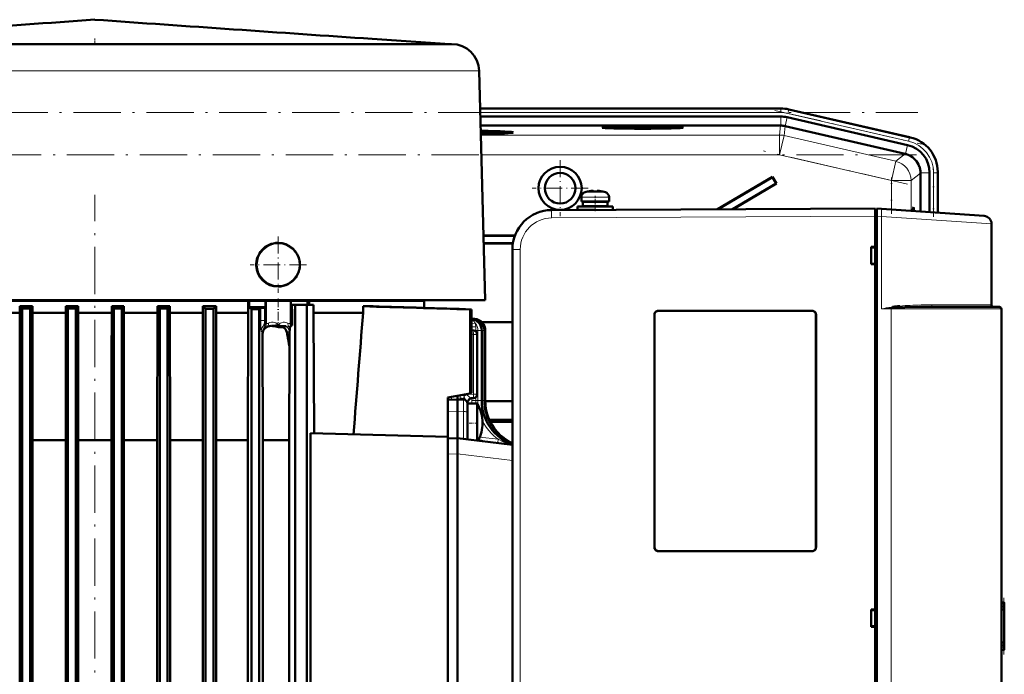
# Model space of a CAD drawing. Extents: x -1595 to 1972, y -1605 to 604.
# Tile 53 of 53: x 1437 to 1687, y 415 to 581. Entities that reach past the tile are written whole.
import ezdxf

# ---------------------------------------------------------------- set-up
doc = ezdxf.new("R2010")
doc.units = 0
doc.linetypes.add('DASHDOT', pattern=[18.5, 12, -3, 0.5, -3])

msp = doc.modelspace()

# ---------------------------------------------------------------- linework, layer by layer
at = {"color": 7, "lineweight": 50}
for p, q in [((1437.09, 574.92), (1387.61, 574.92)), ((1470.77, 574.92), (1437.09, 574.92)), ((1529.11, 574.92), (1470.77, 574.92)), ((1526.26, 576.23), (1545.94, 574.92)), ((1532.8, 574.92), (1529.11, 574.92)), ((1545.64, 574.92), (1532.8, 574.92)), ((1546.42, 574.92), (1545.64, 574.92)), ((1553.42, 568.1), (1554.94, 509.92)), ((1553.67, 558.57), (1609.61, 558.57)), ((1629.87, 558.57), (1609.61, 558.57)), ((1631.95, 558.33), (1662.72, 551.23)), ((1631.95, 558.33), (1662.53, 551.28)), ((1553.72, 556.51), (1629.87, 556.51)), ((1631.49, 556.32), (1662.06, 549.27)), ((1629.86, 554.21), (1553.78, 554.21)), ((1559.98, 552.49), (1560.04, 552.25)), ((1630.99, 554.08), (1661.46, 547.04)), ((1661.54, 547.02), (1661.46, 547.04)), ((1665.33, 542.17), (1665.33, 542.26)), ((1665.33, 542.17), (1665.33, 532.42)), ((1667.63, 542.26), (1667.63, 532.25)), ((1669.69, 542.47), (1669.69, 532.11)), ((1669.69, 542.26), (1669.69, 532.11)), ((1627.82, 541.25), (1613.85, 533.01)), ((1627.8, 541.15), (1613.99, 533.01)), ((1628.75, 539.55), (1617.69, 533.03)), ((1628.84, 539.53), (1617.82, 533.03)), ((1627.8, 541.15), (1627.82, 541.25)), ((1627.8, 541.15), (1628.75, 539.55)), ((1627.82, 541.25), (1628.84, 539.53)), ((1628.75, 539.55), (1628.84, 539.53)), ((1580.91, 537.48), (1580.9, 537.49)), ((1582.06, 537.65), (1581.89, 537.63)), ((1582.33, 537.48), (1582.33, 537.63)), ((1583.33, 537.48), (1583.33, 537.63)), ((1583.54, 537.65), (1583.55, 537.65)), ((1584.76, 537.49), (1584.75, 537.48)), ((1579.33, 536.08), (1579.33, 534.95)), ((1579.33, 534.95), (1579.33, 536.08)), ((1582.83, 534.95), (1579.33, 534.95)), ((1579.68, 534.85), (1582.83, 534.85)), ((1579.68, 534.85), (1579.68, 533.75)), ((1579.68, 534.85), (1579.68, 533.75)), ((1580.83, 534.95), (1580.83, 534.85)), ((1580.83, 534.95), (1580.83, 534.85)), ((1582.83, 534.95), (1586.33, 534.95)), ((1585.98, 534.85), (1582.83, 534.85)), ((1584.83, 534.85), (1584.83, 534.95)), ((1585.98, 533.75), (1585.98, 534.85)), ((1586.33, 536.08), (1586.33, 534.95)), ((1567.97, 532.02), (1568.13, 532.08)), ((1571.78, 532.79), (1653.83, 533.22)), ((1576.81, 532.82), (1576.83, 532.82)), ((1578.33, 533.65), (1582.83, 533.65)), ((1578.33, 533.65), (1578.33, 532.85)), ((1578.33, 532.85), (1578.33, 533.65)), ((1578.33, 532.85), (1582.8, 532.85)), ((1579.68, 533.75), (1582.83, 533.75)), ((1580.83, 533.75), (1580.83, 533.65)), ((1580.83, 533.75), (1580.83, 533.65)), ((1580.83, 532.85), (1580.83, 532.84)), ((1580.83, 532.85), (1580.83, 532.84)), ((1585.98, 533.75), (1582.83, 533.75)), ((1587.33, 533.65), (1582.83, 533.65)), ((1584.83, 533.65), (1584.83, 533.75)), ((1587.33, 533.65), (1587.33, 532.87)), ((1653.83, 531.22), (1653.83, 533.22)), ((1654.23, 532.92), (1653.83, 532.92)), ((1653.83, 531.23), (1653.83, 532.92)), ((1654.23, 533.19), (1655.42, 533.11)), ((1654.23, 531.2), (1654.23, 533.19)), ((1655.42, 533.11), (1681.47, 531.29)), ((1653.83, 323.22), (1653.83, 531.23)), ((1653.83, 523.42), (1653.83, 531.22)), ((1654.23, 531.2), (1654.23, 323.24)), ((1683.33, 508.72), (1683.33, 529.29)), ((1502.41, 524.46), (1502.44, 524.46)), ((1554.51, 526.32), (1562.47, 526.32)), ((1554.52, 526.25), (1562.45, 526.25)), ((1561.96, 524.39), (1554.56, 524.39)), ((1561.95, 524.32), (1554.57, 524.32)), ((1561.83, 522.79), (1561.83, 331.65)), ((1652.83, 519.02), (1652.83, 523.42)), ((1652.83, 523.42), (1653.83, 523.42)), ((1653.83, 523.28), (1652.83, 523.22)), ((1653.83, 523.37), (1653.83, 523.42)), ((1653.83, 519.16), (1652.83, 519.22)), ((1653.83, 519.02), (1652.83, 519.02)), ((1653.83, 519.02), (1653.83, 519.07)), ((1653.83, 431.42), (1653.83, 519.02)), ((1376.75, 509.92), (1535.14, 509.92)), ((1494.85, 509.72), (1417.04, 509.72)), ((1495.06, 509.72), (1494.85, 509.72)), ((1494.85, 506.72), (1494.85, 509.72)), ((1495.06, 509.72), (1495.06, 508.16)), ((1499.22, 509.72), (1495.06, 509.72)), ((1499.22, 508.1), (1499.22, 509.72)), ((1499.22, 509.72), (1499.45, 509.72)), ((1499.45, 509.72), (1505.44, 509.72)), ((1505.44, 509.72), (1505.62, 509.72)), ((1505.62, 509.72), (1505.62, 507.01)), ((1505.62, 509.72), (1509.9, 509.72)), ((1509.9, 509.72), (1509.9, 508.72)), ((1510.33, 509.72), (1509.9, 509.72)), ((1510.33, 508.72), (1510.33, 509.72)), ((1510.33, 509.72), (1539.44, 509.72)), ((1535.14, 509.92), (1554.94, 509.92)), ((1536.44, 509.92), (1536.44, 509.72)), ((1539.44, 507.96), (1539.44, 509.72)), ((1437.51, 507.78), (1436.91, 508.36)), ((1440.09, 508.36), (1436.91, 508.36)), ((1436.91, 506.72), (1436.91, 508.36)), ((1439.51, 507.78), (1437.51, 507.78)), ((1437.51, 507.78), (1437.51, 274.78)), ((1439.51, 507.78), (1440.09, 508.36)), ((1439.51, 507.78), (1439.51, 274.74)), ((1440.09, 506.72), (1440.09, 508.36)), ((1449.13, 507.81), (1448.58, 508.36)), ((1451.68, 508.36), (1448.58, 508.36)), ((1448.58, 506.72), (1448.58, 508.36)), ((1449.13, 507.81), (1451.13, 507.81)), ((1449.13, 507.81), (1449.13, 274.6)), ((1451.13, 507.81), (1451.68, 508.36)), ((1451.13, 507.81), (1451.13, 410.22)), ((1451.68, 508.36), (1451.68, 506.72)), ((1460.21, 508.36), (1460.21, 506.72)), ((1460.76, 507.81), (1460.21, 508.36)), ((1460.21, 508.36), (1463.31, 508.36)), ((1460.76, 507.81), (1462.76, 507.81)), ((1460.76, 507.81), (1460.76, 410.22)), ((1462.76, 507.81), (1463.31, 508.36)), ((1462.76, 507.81), (1462.76, 274.6)), ((1463.31, 506.72), (1463.31, 508.36)), ((1472.38, 507.78), (1471.8, 508.36)), ((1474.98, 508.36), (1471.8, 508.36)), ((1471.8, 506.72), (1471.8, 508.36)), ((1472.38, 507.78), (1474.38, 507.78)), ((1472.38, 507.78), (1472.38, 274.74)), ((1474.38, 507.78), (1474.98, 508.36)), ((1474.38, 507.78), (1474.38, 274.78)), ((1474.98, 506.72), (1474.98, 508.36)), ((1484.01, 507.72), (1483.35, 508.36)), ((1486.7, 508.36), (1483.35, 508.36)), ((1483.35, 506.72), (1483.35, 508.36)), ((1484.01, 507.72), (1486.01, 507.71)), ((1484.01, 507.72), (1484.01, 275.04)), ((1486.01, 507.71), (1486.01, 275.11)), ((1486.7, 506.72), (1486.7, 508.36)), ((1495.63, 507.63), (1497.63, 507.61)), ((1495.63, 507.63), (1495.63, 275.5)), ((1497.63, 507.61), (1498.03, 507.97)), ((1497.63, 507.61), (1497.63, 275.59)), ((1499.11, 508.01), (1498.13, 507.99)), ((1499.22, 508.1), (1498.19, 508.11)), ((1499.11, 508.01), (1499.22, 508.1)), ((1499.11, 508.01), (1499.11, 504.75)), ((1505.68, 504.22), (1505.68, 506.96)), ((1505.88, 508.72), (1505.88, 507.69)), ((1506.73, 508.72), (1505.88, 508.72)), ((1505.99, 507.67), (1505.88, 507.69)), ((1505.99, 507.67), (1505.99, 503.51)), ((1506.73, 508.72), (1506.73, 275.72)), ((1506.73, 508.72), (1509.73, 508.72)), ((1511.41, 508.72), (1509.73, 508.72)), ((1509.73, 275.72), (1509.73, 508.72)), ((1511.41, 506.72), (1511.41, 508.72)), ((1526.52, 508.36), (1523.95, 508.36)), ((1523.95, 506.72), (1523.95, 508.36)), ((1551.47, 507.58), (1551.16, 507.56)), ((1551.16, 507.56), (1551.16, 486.23)), ((1551.47, 507.58), (1551.47, 505.29)), ((1551.47, 507.58), (1551.47, 486.28)), ((1598.83, 507.22), (1637.83, 507.22)), ((1598.83, 507.19), (1637.83, 507.19)), ((1685.33, 508.22), (1668.44, 508.22)), ((1685.83, 507.72), (1685.83, 346.72)), ((1436.91, 506.72), (1428.54, 506.72)), ((1436.88, 495.39), (1436.91, 506.72)), ((1448.58, 506.72), (1440.09, 506.72)), ((1440.11, 495.39), (1440.09, 506.72)), ((1448.56, 495.39), (1448.58, 506.72)), ((1451.7, 495.39), (1451.68, 506.72)), ((1460.21, 506.72), (1451.68, 506.72)), ((1460.19, 495.39), (1460.21, 506.72)), ((1471.8, 506.72), (1463.31, 506.72)), ((1463.33, 495.39), (1463.31, 506.72)), ((1471.73, 474.35), (1471.8, 506.72)), ((1483.35, 506.72), (1474.98, 506.72)), ((1475.05, 474.35), (1474.98, 506.72)), ((1483.32, 495.39), (1483.35, 506.72)), ((1494.85, 506.72), (1486.7, 506.72)), ((1486.73, 495.39), (1486.7, 506.72)), ((1494.77, 474.35), (1494.85, 506.72)), ((1523.95, 506.72), (1511.41, 506.72)), ((1511.55, 476.11), (1511.41, 506.72)), ((1551.47, 505.29), (1552.31, 505.18)), ((1551.47, 505.26), (1552.08, 505.18)), ((1597.83, 447.22), (1597.83, 506.22)), ((1597.86, 447.22), (1597.86, 506.22)), ((1638.81, 506.22), (1638.81, 447.22)), ((1638.83, 506.22), (1638.83, 447.22)), ((1502.46, 503.63), (1502.46, 503.49)), ((1503.29, 503.35), (1502.46, 503.49)), ((1502.89, 503.08), (1503.3, 503.07)), ((1503.37, 503.34), (1503.29, 503.35)), ((1503.37, 503.34), (1503.4, 503.34)), ((1503.4, 503.34), (1503.52, 503.32)), ((1505.51, 503.07), (1505.44, 503.04)), ((1505.44, 503.04), (1505.44, 503.04)), ((1505.55, 503.17), (1505.53, 503.1)), ((1552.03, 502.22), (1551.47, 502.29)), ((1554.04, 502.2), (1554.04, 484.48)), ((1561.83, 504.32), (1554.07, 504.32)), ((1554.72, 502.2), (1554.72, 484.48)), ((1554.94, 502.2), (1554.94, 484.48)), ((1498.56, 474.35), (1498.49, 501.39)), ((1505.33, 501.79), (1505.33, 501.76)), ((1552.9, 501.23), (1552.9, 486.06)), ((1505.27, 497.98), (1505.18, 474.35)), ((1436.88, 495.39), (1436.88, 284.85)), ((1440.11, 495.39), (1440.11, 284.85)), ((1448.56, 495.39), (1448.56, 284.85)), ((1451.7, 495.39), (1451.7, 410.79)), ((1460.19, 495.39), (1460.19, 410.79)), ((1463.33, 495.39), (1463.33, 284.85)), ((1483.32, 495.39), (1483.32, 284.85)), ((1486.73, 495.39), (1486.73, 284.85)), ((1545.44, 485.22), (1551.16, 486.23)), ((1545.44, 485.22), (1545.44, 478.47)), ((1545.44, 484.82), (1545.44, 484.82)), ((1545.44, 483.72), (1545.44, 484.57)), ((1545.69, 484.66), (1547.94, 484.72)), ((1547.94, 485.66), (1547.94, 484.72)), ((1547.94, 484.72), (1547.94, 481.72)), ((1549.47, 484.68), (1547.94, 484.72)), ((1551.16, 486.23), (1551.47, 486.28)), ((1551.94, 485.06), (1551.56, 485.05)), ((1550.44, 483.72), (1550.44, 481.22)), ((1552.9, 483.72), (1550.44, 483.72)), ((1552.9, 483.72), (1552.9, 481.12)), ((1554.94, 484.32), (1561.83, 484.32)), ((1547.94, 474.92), (1547.94, 481.72)), ((1550.44, 481.12), (1550.44, 481.22)), ((1550.44, 480.66), (1550.44, 481.12)), ((1550.44, 474.61), (1550.44, 480.66)), ((1552.9, 481.12), (1552.9, 474.33)), ((1555.99, 479.57), (1561.83, 479.57)), ((1556, 479.55), (1561.83, 479.55)), ((1545.44, 475.22), (1545.44, 478.47)), ((1561.83, 479.09), (1556.22, 479.09)), ((1561.83, 479.07), (1556.23, 479.07)), ((1510.64, 476.13), (1510.64, 370.31)), ((1545.44, 475.22), (1510.64, 476.13)), ((1545.44, 475.22), (1545.44, 473.47)), ((1545.44, 474.85), (1547.94, 474.92)), ((1547.94, 470.95), (1547.94, 474.92)), ((1561.83, 473.21), (1547.94, 474.92)), ((1448.56, 474.35), (1440.11, 474.35)), ((1460.19, 474.35), (1451.7, 474.35)), ((1471.73, 474.35), (1463.33, 474.35)), ((1471.73, 309.22), (1471.73, 474.35)), ((1483.32, 474.35), (1475.05, 474.35)), ((1475.05, 474.35), (1475.05, 309.22)), ((1494.77, 474.35), (1486.73, 474.35)), ((1494.77, 474.35), (1494.77, 309.22)), ((1505.18, 474.35), (1498.56, 474.35)), ((1498.56, 309.22), (1498.56, 474.35)), ((1505.18, 474.35), (1505.18, 309.22)), ((1545.44, 473.47), (1545.44, 470.86)), ((1552.9, 474.31), (1552.9, 474.33)), ((1561.81, 473.25), (1561.83, 473.24)), ((1545.44, 375.58), (1545.44, 470.86)), ((1547.94, 470.92), (1547.94, 470.95)), ((1547.94, 375.52), (1547.94, 470.92)), ((1637.83, 446.25), (1598.83, 446.25)), ((1637.83, 446.22), (1598.83, 446.22)), ((1686.56, 433.22), (1685.83, 433.22)), ((1686.33, 433.21), (1686.53, 433.22)), ((1686.56, 433.22), (1686.53, 433.22)), ((1686.56, 433.22), (1686.58, 433.22)), ((1686.58, 421.22), (1686.58, 433.22)), ((1686.58, 421.22), (1686.58, 433.22)), ((1686.58, 421.22), (1686.58, 433.22)), ((1686.58, 421.22), (1686.58, 433.22)), ((1686.58, 421.22), (1686.58, 433.22)), ((1686.58, 421.22), (1686.58, 433.22)), ((1686.58, 421.22), (1686.58, 433.22)), ((1686.58, 421.22), (1686.58, 433.22)), ((1686.58, 421.22), (1686.58, 433.22)), ((1686.58, 421.27), (1686.58, 433.17)), ((1686.58, 421.47), (1686.58, 432.97)), ((1686.58, 421.87), (1686.58, 432.57)), ((1652.83, 427.02), (1652.83, 431.42)), ((1652.83, 431.42), (1653.83, 431.42)), ((1652.83, 431.22), (1653.83, 431.28)), ((1653.83, 431.37), (1653.83, 431.42)), ((1686.51, 422.62), (1686.51, 431.81)), ((1653.83, 427.16), (1652.83, 427.22)), ((1653.83, 427.02), (1652.83, 427.02)), ((1653.83, 427.02), (1653.83, 427.07)), ((1653.83, 335.42), (1653.83, 427.02)), ((1686.56, 421.22), (1685.83, 421.22)), ((1686.53, 421.22), (1686.33, 421.23)), ((1686.53, 421.22), (1686.56, 421.22)), ((1686.56, 421.22), (1686.58, 421.22))]:
    msp.add_line(p, q, dxfattribs=at)
at = {"color": 7, "linetype": 'DASHDOT', "lineweight": 18, "ltscale": 0.039375}
msp.add_line((1455.94, 576.36), (1455.94, 574.79), dxfattribs=at)
at = {"color": 7, "lineweight": 18}
for p, q in [((1440.22, 568.1), (1420.19, 568.1)), ((1486.45, 568.1), (1440.22, 568.1)), ((1534.06, 568.1), (1486.45, 568.1)), ((1550.57, 568.1), (1534.06, 568.1)), ((1552.89, 568.1), (1550.57, 568.1)), ((1553.42, 568.1), (1552.89, 568.1)), ((1553.67, 558.53), (1629.87, 558.53)), ((1553.7, 557.53), (1629.87, 557.53)), ((1629.87, 558.57), (1629.87, 558.53)), ((1629.87, 558.53), (1629.87, 557.53)), ((1631.72, 557.32), (1631.95, 558.3)), ((1631.72, 557.32), (1662.29, 550.27)), ((1631.95, 558.3), (1631.95, 558.33)), ((1631.95, 558.3), (1662.52, 551.24)), ((1629.87, 554.21), (1629.87, 556.51)), ((1630.97, 554.08), (1631.49, 556.32)), ((1629.59, 551.83), (1629.86, 554.21)), ((1630.99, 554.08), (1630.72, 551.7)), ((1629.59, 551.83), (1553.85, 551.83)), ((1629.59, 551.83), (1629.59, 546.83)), ((1630.72, 551.7), (1629.59, 546.83)), ((1659.08, 545.15), (1630.72, 551.7)), ((1662.29, 550.27), (1662.52, 551.24)), ((1662.53, 551.28), (1662.52, 551.24)), ((1659.08, 545.15), (1661.46, 547.04)), ((1661.54, 547.02), (1662.06, 549.27)), ((1629.59, 546.83), (1553.98, 546.83)), ((1657.95, 540.28), (1629.59, 546.83)), ((1659.08, 545.15), (1657.95, 540.28)), ((1665.33, 542.17), (1662.95, 540.28)), ((1665.33, 542.26), (1667.63, 542.26)), ((1668.66, 542.26), (1669.66, 542.26)), ((1668.66, 542.26), (1668.66, 532.18)), ((1669.66, 542.26), (1669.66, 532.11)), ((1669.66, 542.26), (1669.69, 542.26)), ((1662.95, 540.28), (1657.95, 540.28)), ((1657.95, 532.93), (1657.95, 540.28)), ((1662.95, 532.58), (1662.95, 540.28)), ((1580.26, 537.32), (1582.81, 537.32)), ((1580.26, 537.32), (1580.26, 537.32)), ((1582.81, 537.32), (1582.83, 537.32)), ((1582.83, 537.32), (1585.4, 537.32)), ((1579.33, 536.08), (1582.8, 536.08)), ((1579.33, 536.08), (1579.33, 536.08)), ((1582.8, 536.08), (1582.83, 536.08)), ((1586.33, 536.08), (1582.83, 536.08)), ((1571.77, 532.79), (1571.78, 532.79)), ((1653.83, 531.22), (1571.78, 530.79)), ((1653.83, 531.23), (1654.23, 531.23)), ((1655.42, 531.11), (1654.23, 531.2)), ((1655.42, 531.11), (1655.42, 507.72)), ((1683.33, 529.29), (1655.42, 531.11)), ((1563.82, 522.79), (1561.83, 522.79)), ((1563.82, 522.79), (1563.82, 331.65)), ((1499.45, 509.72), (1499.45, 503.96)), ((1505.44, 509.72), (1505.44, 503.98)), ((1498.03, 507.97), (1498.03, 504.75)), ((1505.62, 507.01), (1505.68, 506.96)), ((1598.83, 507.19), (1598.83, 507.22)), ((1637.83, 507.19), (1637.83, 507.22)), ((1655.42, 507.72), (1657.92, 507.72)), ((1658.29, 507.97), (1657.92, 507.94)), ((1657.92, 346.72), (1657.92, 507.72)), ((1657.92, 507.72), (1685.83, 507.72)), ((1683.33, 508.72), (1668.19, 508.72)), ((1499.11, 504.75), (1498.03, 504.75)), ((1552.08, 505.18), (1551.47, 505.18)), ((1551.51, 505.17), (1551.47, 505.18)), ((1552.31, 505.18), (1552.08, 505.18)), ((1597.86, 506.22), (1597.83, 506.22)), ((1638.83, 506.22), (1638.81, 506.22)), ((1498.42, 501.71), (1498.12, 502.01)), ((1498.81, 503.51), (1499.1, 503.21)), ((1499.12, 504.29), (1499.45, 503.96)), ((1499.61, 503.17), (1499.68, 503.2)), ((1500.71, 503.41), (1500.68, 503.38)), ((1504.45, 503.33), (1504.4, 503.33)), ((1505.44, 503.98), (1505.68, 504.22)), ((1551.47, 503.15), (1551.58, 503.12)), ((1551.58, 503.12), (1551.58, 502.27)), ((1552.11, 502.2), (1552.54, 502.2)), ((1552.54, 503.11), (1552.54, 502.2)), ((1552.54, 502.2), (1552.54, 502)), ((1553.08, 502.2), (1552.54, 502.2)), ((1553.08, 502.2), (1554.04, 502.2)), ((1553.08, 502.2), (1553.08, 484.48)), ((1554.04, 502.2), (1554.72, 502.2)), ((1554.72, 502.2), (1554.94, 502.2)), ((1551.94, 501.23), (1551.47, 501.28)), ((1551.94, 501.23), (1552.77, 501.23)), ((1551.94, 501.23), (1551.94, 486.06)), ((1552.77, 501.23), (1552.9, 501.23)), ((1546.4, 485.39), (1546.4, 484.96)), ((1546.4, 484.96), (1546.41, 484.68)), ((1549.47, 484.68), (1549.47, 481.7)), ((1549.56, 485.53), (1549.54, 485.67)), ((1550.17, 486.05), (1550.2, 486)), ((1551.94, 486.06), (1550.2, 486)), ((1550.27, 485.92), (1550.2, 486)), ((1551.58, 485.05), (1551.58, 484.48)), ((1551.58, 484.48), (1552.54, 484.48)), ((1551.58, 484.48), (1551.58, 483.72)), ((1551.94, 486.06), (1552.4, 486.06)), ((1552.4, 486.06), (1552.9, 486.06)), ((1552.54, 485.29), (1552.54, 484.48)), ((1553.08, 484.48), (1552.54, 484.48)), ((1552.54, 484.48), (1552.54, 483.72)), ((1553.08, 484.48), (1554.04, 484.48)), ((1554.04, 484.48), (1554.72, 484.48)), ((1554.72, 484.48), (1554.94, 484.48)), ((1550.61, 484.05), (1550.61, 484.05)), ((1550.61, 484.05), (1550.62, 484.05)), ((1550.62, 483.72), (1550.62, 484.05)), ((1545.44, 481.69), (1547.94, 481.72)), ((1549.47, 481.7), (1547.94, 481.72)), ((1549.47, 474.73), (1549.47, 481.7)), ((1553.6, 475.19), (1558.25, 474.61)), ((1553.2, 474.27), (1553.24, 474.27)), ((1561.8, 473.25), (1561.81, 473.25)), ((1545.44, 470.86), (1547.94, 470.92)), ((1561.83, 469.24), (1547.94, 470.95)), ((1597.86, 447.22), (1597.83, 447.22)), ((1638.81, 447.22), (1638.83, 447.22)), ((1598.83, 446.25), (1598.83, 446.22)), ((1637.83, 446.25), (1637.83, 446.22)), ((1686.53, 433.22), (1686.53, 433.19)), ((1686.53, 433.02), (1686.53, 433.15)), ((1686.53, 432.66), (1686.53, 432.93)), ((1686.53, 432.48), (1686.53, 421.96)), ((1685.83, 431.22), (1686.42, 431.22)), ((1686.42, 431.22), (1686.42, 423.22)), ((1686.42, 423.22), (1685.83, 423.22)), ((1686.53, 421.51), (1686.53, 421.78)), ((1686.53, 421.29), (1686.53, 421.42)), ((1686.53, 421.25), (1686.53, 421.22))]:
    msp.add_line(p, q, dxfattribs=at)
at = {"color": 7, "linetype": 'DASHDOT', "lineweight": 18}
for p, q in [((1247.01, 557.53), (1664.68, 557.53)), ((1628.41, 558.09), (1665.61, 549.5)), ((1662.07, 539.33), (1625.47, 547.78)), ((1664.34, 546.83), (1247.35, 546.83)), ((1455.94, 215.45), (1455.94, 536.69))]:
    msp.add_line(p, q, dxfattribs=at)
at = {"color": 7, "linetype": 'DASHDOT', "lineweight": 18, "ltscale": 0.355368}
for p, q in [((1573.93, 545.43), (1573.93, 531.21)), ((1581.04, 538.32), (1566.82, 538.32))]:
    msp.add_line(p, q, dxfattribs=at)
at = {"color": 7, "linetype": 'DASHDOT', "lineweight": 18, "ltscale": 0.304532}
msp.add_line((1668.66, 543.28), (1668.66, 531.1), dxfattribs=at)
at = {"color": 7, "linetype": 'DASHDOT', "lineweight": 18, "ltscale": 0.231013}
msp.add_line((1657.95, 531.81), (1657.95, 541.05), dxfattribs=at)
at = {"color": 7, "linetype": 'DASHDOT', "lineweight": 18, "ltscale": 0.00078125}
msp.add_line((1581.83, 537.63), (1581.83, 537.66), dxfattribs=at)
at = {"color": 7, "linetype": 'DASHDOT', "lineweight": 18, "ltscale": 0.000720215}
msp.add_line((1581.83, 537.65), (1581.83, 537.62), dxfattribs=at)
at = {"color": 7, "linetype": 'DASHDOT', "lineweight": 18, "ltscale": 0.000926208}
msp.add_line((1583.83, 537.62), (1583.83, 537.66), dxfattribs=at)
at = {"color": 7, "linetype": 'DASHDOT', "lineweight": 18, "ltscale": 0.000775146}
msp.add_line((1583.83, 537.66), (1583.83, 537.63), dxfattribs=at)
at = {"color": 7, "linetype": 'DASHDOT', "lineweight": 18, "ltscale": 0.09718}
msp.add_line((1582.83, 532.51), (1582.83, 536.4), dxfattribs=at)
at = {"color": 7, "linetype": 'DASHDOT', "lineweight": 18, "ltscale": 0.032999}
msp.add_line((1582.83, 533.64), (1582.83, 534.96), dxfattribs=at)
at = {"color": 7, "linetype": 'DASHDOT', "lineweight": 18, "ltscale": 0.023999}
msp.add_line((1582.83, 532.77), (1582.83, 533.73), dxfattribs=at)
at = {"color": 7, "linetype": 'DASHDOT', "lineweight": 18, "ltscale": 0.012}
msp.add_line((1653.79, 531.23), (1654.27, 531.23), dxfattribs=at)
at = {"color": 7, "linetype": 'DASHDOT', "lineweight": 18, "ltscale": 0.357832}
msp.add_line((1502.44, 526.08), (1502.44, 511.76), dxfattribs=at)
at = {"color": 7, "linetype": 'DASHDOT', "lineweight": 18, "ltscale": 0.357831}
msp.add_line((1509.6, 518.92), (1495.29, 518.92), dxfattribs=at)
at = {"color": 7, "linetype": 'DASHDOT', "lineweight": 18, "ltscale": 0.182785}
msp.add_line((1502.44, 510.33), (1502.44, 503.02), dxfattribs=at)
at = {"color": 7, "linetype": 'DASHDOT', "lineweight": 18, "ltscale": 0.073843}
msp.add_line((1553.15, 478.72), (1550.2, 478.72), dxfattribs=at)
at = {"color": 7, "linetype": 'DASHDOT', "lineweight": 18, "ltscale": 0.359999}
msp.add_line((1686.48, 420.02), (1686.48, 434.42), dxfattribs=at)
at = {"color": 7, "lineweight": 50}
for points in [[(1582.33, 537.63), (1582.33, 537.63), (1582.33, 537.64), (1582.32, 537.64), (1582.3, 537.64), (1582.25, 537.65), (1582.11, 537.65), (1581.83, 537.63)], [(1583.33, 537.63), (1583.33, 537.63), (1583.33, 537.63), (1583.34, 537.64), (1583.36, 537.64), (1583.42, 537.65), (1583.83, 537.63)], [(1583.33, 537.63), (1583.33, 537.63), (1583.33, 537.63), (1583.33, 537.64), (1583.34, 537.64), (1583.36, 537.65), (1583.55, 537.65)], [(1597.86, 506.22), (1597.89, 506.45), (1597.97, 506.66), (1598.12, 506.86), (1598.31, 507.02), (1598.51, 507.13), (1598.83, 507.19)], [(1638.81, 506.22), (1638.78, 506.45), (1638.69, 506.66), (1638.55, 506.86), (1638.36, 507.02), (1638.15, 507.13), (1637.83, 507.19)], [(1668.44, 508.22), (1664.95, 508.2), (1661.38, 508.12), (1659.32, 508.03), (1658.29, 507.97)], [(1499.82, 503.21), (1500.26, 503.34), (1500.68, 503.38)], [(1500.68, 503.38), (1501.09, 503.34), (1501.86, 503.21)], [(1502.46, 503.49), (1501.72, 503.52), (1500.88, 503.44), (1500.71, 503.41)], [(1501.86, 503.21), (1502.55, 503.1), (1502.89, 503.08)], [(1504.62, 501.81), (1504.49, 502.23), (1504.26, 502.59), (1504.05, 502.8), (1503.81, 502.95), (1503.47, 503.05), (1503.3, 503.07)], [(1505.44, 503.04), (1505.43, 503.03), (1505.42, 502.99), (1505.37, 502.59), (1505.33, 501.79)], [(1505.62, 503.41), (1505.61, 503.41), (1505.61, 503.39), (1505.58, 503.29), (1505.55, 503.17)], [(1545.44, 484.57), (1545.46, 484.6), (1545.48, 484.62), (1545.53, 484.64), (1545.69, 484.66)], [(1551.2, 484.96), (1550.9, 484.75), (1550.73, 484.47)], [(1598.83, 446.25), (1598.61, 446.28), (1598.4, 446.36), (1598.19, 446.51), (1598.03, 446.69), (1597.92, 446.9), (1597.86, 447.22)], [(1638.81, 447.22), (1638.78, 446.99), (1638.69, 446.78), (1638.55, 446.58), (1638.36, 446.42), (1638.15, 446.31), (1637.83, 446.25)], [(1686.53, 433.15), (1686.57, 433.16), (1686.57, 433.16), (1686.58, 433.17), (1686.58, 433.17)], [(1686.58, 433.17), (1686.57, 433.17), (1686.57, 433.17), (1686.56, 433.18), (1686.55, 433.18)], [(1686.58, 421.27), (1686.58, 421.28), (1686.57, 421.28), (1686.57, 421.28), (1686.53, 421.29)], [(1686.55, 421.26), (1686.57, 421.26), (1686.57, 421.27), (1686.58, 421.27), (1686.58, 421.27)]]:
    msp.add_lwpolyline(points, dxfattribs=at)
at = {"color": 7, "lineweight": 18}
for points in [[(1571.78, 530.79), (1571.78, 532.71), (1571.78, 532.78), (1571.78, 532.79)], [(1668.44, 508.22), (1668.4, 508.23), (1668.31, 508.29), (1668.27, 508.37)], [(1498.12, 502.01), (1498.12, 502.01), (1498.12, 502.02), (1498.1, 502.08), (1498.07, 502.53), (1498.03, 504.75)], [(1499.11, 503.21), (1499.11, 503.21), (1499.15, 503.2), (1499.36, 503.17), (1499.61, 503.17)], [(1499.45, 503.96), (1499.45, 503.96), (1499.48, 503.95), (1499.67, 503.97), (1499.9, 504.03), (1500.02, 504.08)], [(1500.02, 504.08), (1500.02, 503.76), (1499.92, 503.47), (1499.82, 503.32), (1499.68, 503.2)], [(1501.16, 504.32), (1500.73, 504.32), (1500.34, 504.23), (1500.02, 504.08)], [(1502.46, 503.63), (1502.15, 503.91), (1501.8, 504.13), (1501.43, 504.27), (1501.16, 504.32)], [(1504.9, 504.09), (1504.65, 504.2), (1504.38, 504.29), (1504.06, 504.33), (1503.66, 504.31), (1503.24, 504.19), (1502.96, 504.05), (1502.71, 503.86), (1502.46, 503.63)], [(1504.05, 503.31), (1504.31, 503.26), (1504.55, 503.14), (1504.86, 502.86), (1505.1, 502.5), (1505.24, 502.16), (1505.33, 501.79)], [(1504.9, 504.09), (1504.89, 503.86), (1504.93, 503.64), (1505.01, 503.45), (1505.14, 503.29), (1505.29, 503.19)], [(1504.9, 504.09), (1505.12, 504.01), (1505.37, 503.97), (1505.43, 503.97), (1505.44, 503.98), (1505.44, 503.98)], [(1552.4, 504.11), (1551.59, 503.88), (1551.49, 503.86), (1551.47, 503.86)], [(1552.54, 503.11), (1551.7, 503.12), (1551.58, 503.12)], [(1498.42, 501.71), (1498.43, 501.7), (1498.44, 501.68), (1498.46, 501.55), (1498.49, 501.39)], [(1549.46, 484.92), (1549.35, 485), (1549.08, 485.08), (1548.63, 485.13)], [(1550.27, 485.92), (1549.88, 485.72), (1549.56, 485.53)], [(1550.04, 484.48), (1549.82, 484.83), (1549.64, 485.25), (1549.56, 485.53)], [(1551.24, 485.13), (1551.07, 485.21), (1550.77, 485.44), (1550.27, 485.92)], [(1551.24, 485.13), (1551.01, 485.03), (1550.81, 484.89), (1550.59, 484.64), (1550.46, 484.34), (1550.42, 484.22)], [(1551.56, 485.05), (1551.34, 485.01), (1551.13, 484.93), (1550.94, 484.79), (1550.79, 484.62), (1550.68, 484.42), (1550.61, 484.05)], [(1551.24, 485.13), (1551.47, 485.06), (1551.56, 485.05)], [(1550.42, 484.22), (1550.55, 484.09), (1550.58, 484.06), (1550.6, 484.05), (1550.61, 484.05)], [(1558.25, 474.61), (1558.16, 473.76), (1558.16, 473.68), (1558.16, 473.67), (1558.16, 473.67), (1558.16, 473.67), (1558.16, 473.67)], [(1558.25, 474.61), (1559.49, 474), (1560.13, 473.73)]]:
    msp.add_lwpolyline(points, dxfattribs=at)
at = {"color": 7, "lineweight": 50}
for radius in [5.47, 3.88]:
    msp.add_circle((1573.93, 538.32), radius, dxfattribs=at)
at = {"color": 7, "lineweight": 18}
for radius in [5.51, 5.31]:
    msp.add_circle((1502.44, 518.92), radius, dxfattribs=at)
at = {"color": 7, "lineweight": 50}
for centre, radius, start, end in [((-151.39, 23302.61), 22778.29, 273.869095, 274.0464), ((3063.28, 23302.62), 22778.31, 265.953602, 266.130907), ((1546.42, 567.92), 7, 1.4997, 89.9999), ((1629.87, 549.32), 9.25, 77.0008, 89.9996), ((1629.87, 549.32), 9.25, 77.0008, 89.9996), ((1629.87, 549.32), 7.19, 77.0008, 89.9996), ((1660.7, 542.47), 8.99, 359.9916, 77.0084), ((1660.33, 542.18), 5, 65.4322, 75.951), ((1660.45, 542.27), 7.18, 359.9917, 77.0084), ((1660.33, 542.17), 5, 1.0533, 19.827), ((1580.63, 536.08), 1.3, 106.6015, 180), ((1580.63, 536.08), 1.3, 106.6015, 180), ((1582.83, 528.7), 9, 102.3778, 106.6015), ((1582.83, 528.7), 9, 102.3778, 106.6015), ((1582.83, 528.7), 8.99, 96.3893, 102.3497), ((1582.83, 528.7), 8.99, 96.3893, 102.3497), ((1582.83, 528.7), 8.99, 96.3893, 102.3497), ((1582.83, 528.7), 8.99, 96.3893, 102.3497), ((1582.29, 533.61), 4.04, 93.1748, 96.4899), ((1582.2, 534.64), 3.01, 89.498, 97.1622), ((1582.83, 527.59), 9.9, 90.0001, 92.894), ((1582.83, 527.59), 9.9, 90.0001, 92.894), ((1582.83, 527.59), 9.9, 87.8454, 92.894), ((1582.83, 527.59), 9.9, 87.8454, 92.894), ((1582.83, 527.59), 9.9, 87.1057, 90.0002), ((1582.83, 527.59), 9.9, 87.1057, 90.0002), ((1582.83, 528.7), 8.99, 77.6508, 83.6103), ((1582.83, 528.7), 8.99, 77.6503, 83.6107), ((1582.83, 528.7), 8.99, 77.6503, 83.6107), ((1582.83, 528.7), 9, 73.3984, 77.6222), ((1585.03, 536.08), 1.3, 0, 73.3984), ((1571.83, 522.79), 10, 90.3, 180), ((1681.33, 529.29), 2, 0, 86), ((1502.41, 518.92), 5.54, 90.01, 137.8794), ((1502.41, 518.92), 5.55, 7.6839, 89.6316), ((1502.42, 518.91), 5.55, 137.8893, 160.2372), ((1502.42, 518.92), 5.55, 160.255, 182.465), ((1502.4, 518.92), 5.56, 346.242, 7.6885), ((1502.41, 518.91), 5.55, 182.4593, 270.3361), ((1502.4, 518.92), 5.55, 323.9574, 346.2218), ((1502.41, 518.91), 5.54, 270.3609, 323.9492), ((1529.07, 462.23), 62.63, 132.5713, 133.4387), ((1445.02, -2752.39), 3260.94, 89.0478, 89.12082), ((1454.59, 463.93), 59.95, 46.8003, 47.5449), ((1498.13, 507.65), 0.333, 89.767, 106.8847), ((1506.66, 507.01), 1.03, 138.3858, 179.9673), ((1506.65, 506.96), 0.968, 133.1025, 180.1409), ((1265.55, -8737.67), 9249.64, 88.23056, 88.399177), ((1121.66, -12853.85), 13368.34, 88.157518, 88.264533), ((1598.83, 506.22), 0.999, 89.9393, 180.0608), ((1637.83, 506.22), 0.999, 359.9393, 90.0608), ((1662.47, 478.1), 30.42, 94.5321, 97.9924), ((1661.05, 508.62), 2.83, 188.017, 193.1458), ((1683.83, 508.72), 0.5, 180, 270), ((1685.33, 507.72), 0.5, 0, 90), ((-26617.34, 2695.8), 28226.31, 355.489126, 355.551988), ((1551.04, 502.2), 3, 360, 81.7252), ((1551.72, 502.2), 3, 360, 83.0002), ((1551.94, 502.2), 3, 0.0018, 82.9956), ((1500.42, 501.4), 1.93, 157.2687, 180.3062), ((1500.38, 501.41), 1.89, 135.0783, 157.04), ((1498.02, 504.27), 1.1, 315.7499, 0.8889), ((1500.17, 501.64), 1.58, 119.0194, 135.5885), ((1501, 500), 3.42, 110.3119, 117.8682), ((1504.46, 595.1), 91.76, 269.3158, 269.9617), ((1505.46, 503.12), 0.0686, 314.859, 347.9), ((1505.11, 506.03), 2.67, 281.1256, 289.3144), ((1506.65, 504.21), 0.965, 179.8266, 226.9695), ((1551.9, 501.23), 1, 0.0001, 83), ((1430.47, 487.32), 75.56, 8.1094, 11.0497), ((1549.44, 483.68), 1, 2.2706, 88.5), ((1551.6, 484.08), 0.963, 92.0522, 114.9289), ((1551.9, 486.06), 1, 272, 0.0005), ((1566.04, 484.48), 12, 180, 249.3602), ((1566.72, 484.48), 12, 180, 245.9659), ((1566.94, 484.48), 12, 179.998, 221.1659), ((1544.24, 478.72), 10, 360, 30), ((1544.24, 478.72), 10, 333.605, 0), ((1554.55, 476.91), 2.78, 242.8353, 262.9403), ((1566.94, 484.48), 12, 221.1612, 244.7819), ((1598.83, 447.22), 0.999, 179.9393, 270.0608), ((1637.83, 447.22), 0.999, 269.9393, 0.0608), ((1686.19, 431.51), 1.71, 78.0166, 85.3172), ((1687.36, 428.29), 4.92, 99.6138, 102.012), ((1685.7, 431.45), 1.77, 61.6051, 69.2819), ((1687.9, 429.27), 3.9, 110.4435, 113.6529), ((1685.17, 431.35), 1.89, 43.224, 52.0807), ((1687.99, 430.53), 2.43, 126.7865, 133.0019), ((1684.57, 431.25), 2.06, 21.7252, 31.0372), ((1685.97, 431.84), 0.537, 357.2568, 18.8529), ((1686.52, 432.99), 0.0591, 281.6909, 346.4014), ((1686.46, 432.57), 0.116, 309.238, 359.9621), ((1686.53, 432.96), 0.0477, 9.1677, 71.3006), ((1686.47, 432.57), 0.107, 358.9021, 43.62), ((1682.11, 432.26), 4.43, 346.4322, 351.6638), ((1685.03, 431.83), 1.48, 351.7407, 359.4044), ((1684.57, 423.19), 2.06, 328.9628, 338.2748), ((1687.99, 423.91), 2.43, 226.9981, 233.2135), ((1682.24, 422.2), 4.3, 8.2961, 13.6886), ((1686.01, 422.61), 0.501, 339.0398, 1.766), ((1684.88, 422.57), 1.63, 1.9513, 9.0673), ((1685.17, 423.09), 1.89, 307.9193, 316.776), ((1687.9, 425.17), 3.9, 246.3471, 249.5565), ((1685.7, 422.99), 1.77, 290.7181, 298.3949), ((1687.36, 426.15), 4.92, 257.988, 260.3862), ((1686.19, 422.93), 1.71, 274.6828, 281.9834), ((1686.46, 421.87), 0.116, 0.0966, 50.7299), ((1686.52, 421.45), 0.0594, 13.8166, 78.1412), ((1686.47, 421.87), 0.108, 316.4829, 1.065), ((1686.53, 421.48), 0.0481, 289.0084, 350.7243)]:
    msp.add_arc(centre, radius, start, end, dxfattribs=at)
at = {"color": 7, "lineweight": 18}
for centre, radius, start, end in [((1629.87, 549.32), 9.21, 77.0008, 89.9996), ((1629.87, 549.32), 8.21, 77.0007, 89.9996), ((1629.59, 546.83), 5, 77, 90), ((1660.45, 542.26), 8.21, 359.9938, 77.0063), ((1660.45, 542.26), 9.21, 359.9945, 77.0055), ((1571.82, 522.79), 8, 90.3049, 179.9951), ((1690.1, 322.81), 188.13, 99.8626, 100.6214), ((1688.65, 147.43), 361.82, 94.8725, 95.2694), ((1659.92, 496.45), 11.89, 98.1109, 99.8896), ((1660.94, 508.66), 3.1, 189.309, 193.4752), ((1666.12, 437.22), 71.46, 92.7122, 94.857), ((1668.04, 393.17), 115.55, 89.9221, 92.629), ((1669.02, 508.7), 0.824, 178.7148, 204.077), ((1550.54, 503.02), 2.16, 60.2201, 64.2855), ((1550.64, 503.2), 1.96, 56.363, 60.1631), ((1550.47, 502.98), 2.23, 30.2392, 55.9009), ((1500.53, 501.36), 2.03, 116.6603, 136.8167), ((1498.45, 503.96), 1, 311.2527, 359.9188), ((1500.69, 500.89), 2.53, 89.5563, 113.7531), ((1504.39, 501.34), 1.99, 58.3531, 89.8373), ((1504.46, 500.93), 2.4, 69.8023, 90.2846), ((1505.47, 504.1), 0.929, 259.0269, 275.0002), ((1506.44, 503.98), 1, 180.0783, 214.6754), ((1548.93, 503.12), 2.65, 359.9784, 16.0856), ((1549, 503.11), 3.54, 359.9625, 16.2986), ((1550.08, 502.2), 3, 359.9985, 39.3437), ((1504.7, 497.7), 4.11, 81.1884, 91.1239), ((1579.19, 485.48), 30.57, 179.4313, 180.6602), ((1557.35, 485.19), 8.72, 180.4142, 183.1983), ((1551.29, 484.93), 1.83, 160.9905, 180.145), ((1550.46, 484.94), 1, 181.0085, 195.1879), ((1545.29, 485.31), 4.27, 4.8303, 8.5081), ((1570.14, 446.02), 44.67, 116.5112, 117.4508), ((1551.61, 484.05), 0.994, 92.4351, 180.4046), ((1551.61, 484.06), 0.992, 115.0005, 180.4805), ((1565.1, 484.48), 12.03, 180.0126, 185.6319), ((1550.58, 484.86), 0.654, 236.103, 256.098), ((1526.19, 482), 24.34, 4.0418, 5.229), ((1565.08, 484.48), 12, 205.2616, 235.3162), ((1563.54, 482.36), 9.28, 248.3942, 255.5834), ((1566.07, 487), 14.3, 247.1919, 249.2939), ((1564.72, 483.26), 10.33, 249.0052, 253.7937), ((1563.99, 484.42), 11.38, 255.9658, 258.9114)]:
    msp.add_arc(centre, radius, start, end, dxfattribs=at)
at = {"color": 7, "lineweight": 50}
for centre, major_axis, ratio, start_param, end_param in [((1541.86, 552.48), (20.18, 0), 0.026177, 6.280911, 7.219784), ((1541.86, 552.48), (18.12, 0), 0.026177, 0.00707, 0.849964), ((1541.86, 552.48), (16.2, 0), 0.026177, 6.280893, 7.023639), ((1541.86, 552.48), (18.12, 0), 0.026177, 5.434592, 6.290255), ((1541.86, 552.48), (16.2, 0), 0.026177, 5.544102, 6.280893), ((1541.86, 552.48), (20.18, 0), 0.026177, 5.347958, 6.280911), ((1594.86, 553.69), (10.3, 0), 0.026177, 6.280893, 9.427071), ((1594.86, 553.69), (10.3, 0), 0.026177, 3.143885, 4.712389), ((1594.86, 553.69), (10.3, 0), 0.026177, 4.712389, 6.280893), ((1629.86, 549.21), (4.97, -0.57), 0.999653, 1.681638, 1.684204), ((1629.86, 549.21), (-4.97, 0.57), 0.999653, 4.598982, 4.823231), ((1660.33, 542.17), (3.11, -3.91), 0.999441, 1.244667, 2.041114), ((1663.53, 517.34), (0, 16.16), 0.026176, 0.002497, 0.344052), ((1663.53, 517.34), (0, 16.16), 0.026176, 5.935475, 6.285682), ((1499.15, 504.75), (0, 0.998), 0.034899, 1.57076, 2.047967), ((1355.23, 1424.16), (0, -3012.65), 0.052336, 1.258306, 1.259622)]:
    msp.add_ellipse(centre, major_axis=major_axis, ratio=ratio, start_param=start_param, end_param=end_param, dxfattribs=at)
at = {"color": 7, "lineweight": 18}
for centre, major_axis, ratio, start_param, end_param in [((1657.95, 540.28), (-3.11, 3.91), 0.999441, 4.04071, 5.384068), ((1655.28, 531.11), (-0.14, -2), 0.069587, 1.575662, 3.141593), ((1657.89, 507.72), (0, -0.5), 0.069756, 1.570796, 2.028971), ((1500.12, 502.01), (-1.41, -1.41), 0.998783, 4.646666, 5.497179), ((1500.42, 501.71), (1.41, 1.41), 0.998783, 1.505059, 2.355587), ((1498.45, 503.96), (-0.707, -0.707), 0.998783, 1.505074, 2.355587), ((1503.52, 500.32), (-0.07, -3), 0.567719, 3.184081, 3.561324), ((1503.42, 500.37), (-1.06, -2.87), 0.589621, 3.383997, 3.763273), ((1455.93, 500.91), (83.79, 0), 0.034899, 0.959176, 0.966863), ((1503.4, 503.34), (1, 0), 0.03699, 5.412988, 6.206868), ((1504.4, 501.34), (-1.41, 1.41), 0.998783, 4.948548, 5.47477), ((1504.44, 501.38), (1.41, -1.41), 0.998783, 1.794866, 1.918548), ((1506.44, 503.98), (0.707, -0.707), 0.998783, 3.927601, 4.532654), ((1551.9, 501.23), (0.122, 0.993), 0.03464, 4.716642, 6.283185), ((1550.59, 486.26), (0.02, -2.21), 0.1111, 0.050643, 0.684071), ((1551.9, 486.06), (-0.035, 0.999), 0.034878, 3.141593, 4.711171), ((1549.44, 481.2), (-1, 0), 0.5, 3.181222, 4.686209)]:
    msp.add_ellipse(centre, major_axis=major_axis, ratio=ratio, start_param=start_param, end_param=end_param, dxfattribs=at)

doc.saveas('drawing.dxf')
